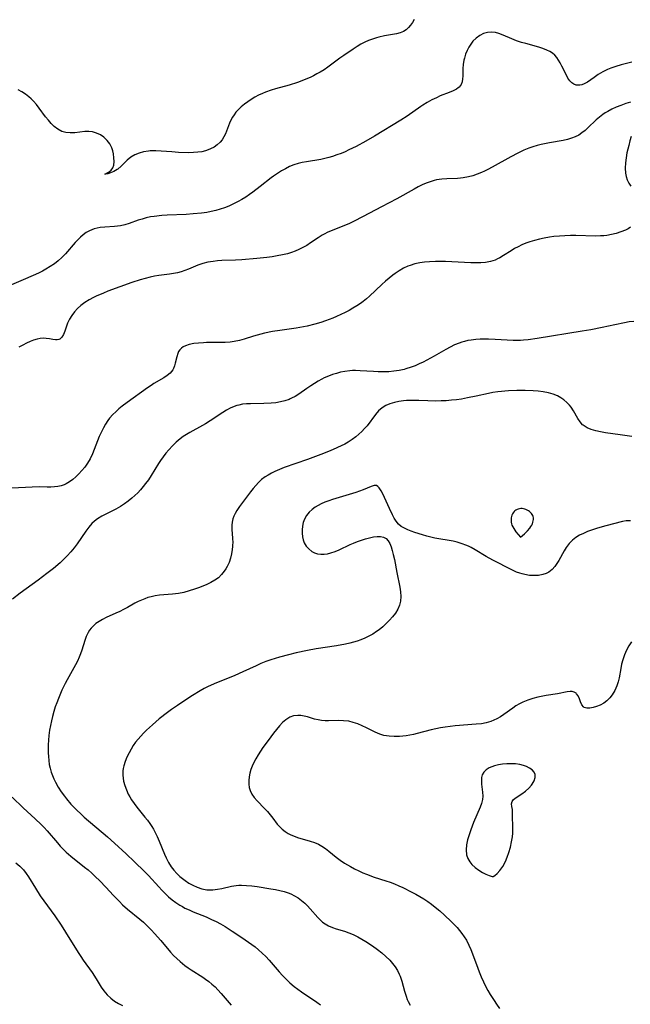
# Model space of a CAD drawing. Header units: inches. Extents: x 1073367 to 1082519, y 1569854 to 1574957.
# Tile 256 of 256: x 1077613 to 1077827, y 1573982 to 1574328. Entities that reach past the tile are written whole.
import ezdxf

# ---------------------------------------------------------------- set-up
doc = ezdxf.new("R2010")
doc.units = ezdxf.units.IN
doc.header["$MEASUREMENT"] = 0
doc.layers.add('CGG_CurvaNivelLidar_v1', color=7, linetype='Continuous', lineweight=30, true_color=0x008008)

msp = doc.modelspace()

# ---------------------------------------------------------------- linework, layer by layer
at = {"layer": 'CGG_CurvaNivelLidar_v1'}
for points in [[(1077751.1503, 1574327.8944, 69), (1077750.5343, 1574326.8562, 69), (1077749.8992, 1574325.9378, 69), (1077749.1926, 1574325.1119, 69), (1077748.3352, 1574324.3576, 69), (1077747.3789, 1574323.7613, 69), (1077746.2773, 1574323.3078, 69), (1077744.9813, 1574322.9476, 69), (1077743.6075, 1574322.6696, 69), (1077740.7217, 1574322.1794, 69), (1077738.8059, 1574321.7731, 69), (1077737.9824, 1574321.5472, 69), (1077736.5834, 1574321.087, 69), (1077735.1988, 1574320.5421, 69), (1077733.8345, 1574319.9189, 69), (1077732.4972, 1574319.2203, 69), (1077731.1318, 1574318.4141, 69), (1077729.7893, 1574317.5543, 69), (1077726.5195, 1574315.3522, 69), (1077725.1511, 1574314.3671, 69), (1077720.9225, 1574311.218, 69), (1077719.5756, 1574310.3147, 69), (1077718.1913, 1574309.4646, 69), (1077717.0301, 1574308.8079, 69), (1077715.8472, 1574308.1878, 69), (1077714.6439, 1574307.6049, 69), (1077713.2057, 1574306.9685, 69), (1077711.7453, 1574306.3795, 69), (1077710.2668, 1574305.8335, 69), (1077707.3643, 1574304.897, 69), (1077702.5518, 1574303.5639, 69), (1077700.9691, 1574303.0912, 69), (1077698.9725, 1574302.3952, 69), (1077697.928, 1574301.9602, 69), (1077696.5983, 1574301.3278, 69), (1077695.3065, 1574300.6316, 69), (1077694.0544, 1574299.8794, 69), (1077692.8458, 1574299.0758, 69), (1077691.6333, 1574298.1801, 69), (1077690.4884, 1574297.2269, 69), (1077689.4276, 1574296.2098, 69), (1077688.6774, 1574295.373, 69), (1077688.0011, 1574294.4872, 69), (1077687.4807, 1574293.6765, 69), (1077687.0162, 1574292.8337, 69), (1077686.3988, 1574291.5146, 69), (1077684.9466, 1574287.8349, 69), (1077684.4227, 1574286.7303, 69), (1077683.822, 1574285.7416, 69), (1077683.1088, 1574284.8429, 69), (1077682.1143, 1574283.9195, 69), (1077680.9793, 1574283.1386, 69), (1077679.7312, 1574282.4915, 69), (1077678.896, 1574282.1517, 69), (1077678.0282, 1574281.8666, 69), (1077676.7039, 1574281.5495, 69), (1077675.331, 1574281.3434, 69), (1077673.7796, 1574281.229, 69), (1077672.1963, 1574281.1998, 69), (1077668.4892, 1574281.2968, 69), (1077666.2116, 1574281.4481, 69), (1077662.4647, 1574281.7621, 69), (1077660.6234, 1574281.8471, 69), (1077658.5651, 1574281.7901, 69), (1077658.0012, 1574281.7335, 69), (1077656.3044, 1574281.4501, 69), (1077654.6834, 1574281.0075, 69), (1077653.1689, 1574280.4023, 69), (1077651.7997, 1574279.6201, 69), (1077650.5557, 1574278.6162, 69), (1077648.3734, 1574276.4205, 69), (1077647.2936, 1574275.4567, 69), (1077647.0094, 1574275.2466, 69), (1077645.8493, 1574274.5714, 69), (1077644.7176, 1574274.1117, 69), (1077643.7232, 1574273.8249, 69), (1077642.989, 1574273.6837, 69), (1077642.6595, 1574273.675, 69), (1077644.1794, 1574274.4613, 69), (1077644.9231, 1574275.0365, 69), (1077645.5244, 1574275.8378, 69), (1077645.8541, 1574276.8559, 69), (1077645.9633, 1574278.0625, 69), (1077645.8993, 1574279.3897, 69), (1077645.6971, 1574280.7781, 69), (1077645.4634, 1574281.823, 69), (1077645.1292, 1574282.8495, 69), (1077644.425, 1574284.2481, 69), (1077643.4844, 1574285.5261, 69), (1077642.3431, 1574286.638, 69), (1077641.1368, 1574287.4722, 69), (1077639.8152, 1574288.0995, 69), (1077638.4083, 1574288.4901, 69), (1077637.0309, 1574288.6237, 69), (1077635.6219, 1574288.5876, 69), (1077632.1289, 1574288.2036, 69), (1077630.5643, 1574288.1087, 69), (1077629.0464, 1574288.2361, 69), (1077627.6128, 1574288.6786, 69), (1077626.2484, 1574289.4055, 69), (1077624.9653, 1574290.3679, 69), (1077623.8936, 1574291.3977, 69), (1077622.8824, 1574292.5473, 69), (1077621.9161, 1574293.7809, 69), (1077619.6762, 1574296.8435, 69), (1077618.706, 1574298.079, 69), (1077617.6738, 1574299.259, 69), (1077616.8857, 1574300.0524, 69), (1077616.0506, 1574300.7945, 69), (1077614.8785, 1574301.6867, 69), (1077613.6397, 1574302.4995, 69), (1077612.3524, 1574303.2539, 69)], [(1077827.4975, 1574312.9817, 69.5), (1077823.7465, 1574312.0006, 69.5), (1077821.9019, 1574311.4701, 69.5), (1077820.1083, 1574310.8496, 69.5), (1077818.9217, 1574310.3491, 69.5), (1077817.2782, 1574309.5193, 69.5), (1077815.7281, 1574308.5988, 69.5), (1077814.2827, 1574307.6262, 69.5), (1077811.9192, 1574305.9381, 69.5), (1077810.7758, 1574305.2994, 69.5), (1077810.0103, 1574305.0154, 69.5), (1077809.245, 1574304.8584, 69.5), (1077808.649, 1574304.8324, 69.5), (1077807.9763, 1574304.9219, 69.5), (1077807.1739, 1574305.213, 69.5), (1077806.4401, 1574305.6918, 69.5), (1077805.7251, 1574306.4245, 69.5), (1077805.0946, 1574307.3244, 69.5), (1077804.5217, 1574308.3441, 69.5), (1077802.9634, 1574311.5617, 69.5), (1077802.3656, 1574312.7284, 69.5), (1077801.8122, 1574313.6954, 69.5), (1077801.1972, 1574314.5971, 69.5), (1077800.4887, 1574315.4055, 69.5), (1077799.6555, 1574316.1039, 69.5), (1077798.716, 1574316.6991, 69.5), (1077797.6905, 1574317.2107, 69.5), (1077796.3271, 1574317.7541, 69.5), (1077794.887, 1574318.2252, 69.5), (1077790.3064, 1574319.4665, 69.5), (1077788.7762, 1574319.9065, 69.5), (1077787.0618, 1574320.4731, 69.5), (1077785.3939, 1574321.1073, 69.5), (1077782.3517, 1574322.4085, 69.5), (1077780.9011, 1574322.9756, 69.5), (1077779.6286, 1574323.3535, 69.5), (1077778.2489, 1574323.5318, 69.5), (1077776.8842, 1574323.3951, 69.5), (1077775.5117, 1574322.9847, 69.5), (1077774.1898, 1574322.3326, 69.5), (1077772.9303, 1574321.4293, 69.5), (1077771.7909, 1574320.3203, 69.5), (1077770.9973, 1574319.326, 69.5), (1077770.2991, 1574318.2428, 69.5), (1077769.7032, 1574317.0875, 69.5), (1077769.1708, 1574315.7446, 69.5), (1077768.759, 1574314.3603, 69.5), (1077768.5897, 1574313.6351, 69.5), (1077768.3489, 1574312.157, 69.5), (1077768.2423, 1574310.7535, 69.5), (1077768.1775, 1574308.0886, 69.5), (1077768.1135, 1574307.0546, 69.5), (1077767.9665, 1574306.1052, 69.5), (1077767.6164, 1574305.122, 69.5), (1077766.8826, 1574304.1798, 69.5), (1077766.601, 1574303.9323, 69.5), (1077766.0349, 1574303.5231, 69.5), (1077764.8063, 1574302.857, 69.5), (1077763.4096, 1574302.2671, 69.5), (1077760.3318, 1574301.0905, 69.5), (1077758.943, 1574300.4951, 69.5), (1077757.3457, 1574299.7196, 69.5), (1077755.7634, 1574298.8543, 69.5), (1077754.2085, 1574297.9047, 69.5), (1077753.5126, 1574297.445, 69.5), (1077748.6529, 1574293.9926, 69.5), (1077746.4597, 1574292.5552, 69.5), (1077737.2926, 1574287.0212, 69.5), (1077734.2173, 1574285.2363, 69.5), (1077730.8086, 1574283.4047, 69.5), (1077728.2869, 1574282.14, 69.5), (1077726.9164, 1574281.5229, 69.5), (1077725.529, 1574280.9496, 69.5), (1077724.0579, 1574280.3942, 69.5), (1077722.5703, 1574279.8941, 69.5), (1077721.1905, 1574279.4919, 69.5), (1077719.7985, 1574279.1423, 69.5), (1077718.3977, 1574278.8427, 69.5), (1077713.4134, 1574278.0111, 69.5), (1077711.9117, 1574277.7299, 69.5), (1077710.4358, 1574277.3852, 69.5), (1077708.996, 1574276.9442, 69.5), (1077707.4746, 1574276.3251, 69.5), (1077705.9956, 1574275.5858, 69.5), (1077704.5977, 1574274.7857, 69.5), (1077703.2287, 1574273.9143, 69.5), (1077701.8907, 1574272.9784, 69.5), (1077701.0417, 1574272.3417, 69.5), (1077697.1762, 1574269.3168, 69.5), (1077694.6415, 1574267.3952, 69.5), (1077693.3712, 1574266.488, 69.5), (1077692.0802, 1574265.6155, 69.5), (1077690.7658, 1574264.7858, 69.5), (1077689.424, 1574264.0098, 69.5), (1077687.5689, 1574263.07, 69.5), (1077686.1173, 1574262.4282, 69.5), (1077684.6402, 1574261.8488, 69.5), (1077683.1391, 1574261.3367, 69.5), (1077681.6139, 1574260.9007, 69.5), (1077680.0325, 1574260.5418, 69.5), (1077678.4309, 1574260.2565, 69.5), (1077676.5995, 1574260.0023, 69.5), (1077673.6507, 1574259.7003, 69.5), (1077671.1989, 1574259.5244, 69.5), (1077664.5782, 1574259.2359, 69.5), (1077662.6305, 1574259.1097, 69.5), (1077660.0069, 1574258.8341, 69.5), (1077658.7173, 1574258.6261, 69.5), (1077657.2339, 1574258.3059, 69.5), (1077655.7776, 1574257.9138, 69.5), (1077654.3501, 1574257.465, 69.5), (1077651.2649, 1574256.3776, 69.5), (1077649.7412, 1574255.8877, 69.5), (1077648.2108, 1574255.508, 69.5), (1077646.1337, 1574255.2335, 69.5), (1077642.7071, 1574255.0467, 69.5), (1077641.014, 1574254.8878, 69.5), (1077639.9679, 1574254.7097, 69.5), (1077638.9438, 1574254.4493, 69.5), (1077638.1082, 1574254.157, 69.5), (1077637.2968, 1574253.7963, 69.5), (1077636.1562, 1574253.1489, 69.5), (1077635.0764, 1574252.3751, 69.5), (1077634.1163, 1574251.5469, 69.5), (1077633.1993, 1574250.6422, 69.5), (1077632.3134, 1574249.6814, 69.5), (1077628.8887, 1574245.7068, 69.5), (1077627.6659, 1574244.4389, 69.5), (1077626.368, 1574243.2712, 69.5), (1077624.997, 1574242.1954, 69.5), (1077623.5573, 1574241.2009, 69.5), (1077622.0564, 1574240.2886, 69.5), (1077620.8545, 1574239.6396, 69.5), (1077619.625, 1574239.0341, 69.5), (1077618.3737, 1574238.4644, 69.5), (1077613.1854, 1574236.2703, 69.5), (1077609.9078, 1574234.7927, 69.5)], [(1077827.0172, 1574298.9466, 70), (1077825.4116, 1574298.4552, 70), (1077823.5853, 1574297.8076, 70), (1077822.0219, 1574297.1643, 70), (1077820.5016, 1574296.4507, 70), (1077819.0339, 1574295.6639, 70), (1077818.1725, 1574295.1467, 70), (1077817.3383, 1574294.598, 70), (1077816.1105, 1574293.6868, 70), (1077814.9609, 1574292.7041, 70), (1077812.0863, 1574289.8665, 70), (1077811.0653, 1574288.958, 70), (1077809.991, 1574288.1238, 70), (1077808.8597, 1574287.3836, 70), (1077807.6651, 1574286.7615, 70), (1077806.3413, 1574286.2531, 70), (1077804.8841, 1574285.8419, 70), (1077803.3772, 1574285.516, 70), (1077798.6067, 1574284.6834, 70), (1077795.7372, 1574284.0499, 70), (1077794.2574, 1574283.6615, 70), (1077792.7873, 1574283.2243, 70), (1077791.3332, 1574282.7289, 70), (1077789.5804, 1574282.0311, 70), (1077787.5365, 1574281.0769, 70), (1077785.0324, 1574279.7502, 70), (1077778.5532, 1574276.1299, 70), (1077776.9512, 1574275.2766, 70), (1077775.8636, 1574274.7362, 70), (1077774.7634, 1574274.2341, 70), (1077773.2568, 1574273.6307, 70), (1077771.7264, 1574273.118, 70), (1077770.1752, 1574272.7046, 70), (1077768.382, 1574272.3679, 70), (1077767.3847, 1574272.2455, 70), (1077766.3849, 1574272.1607, 70), (1077762.6696, 1574272.0028, 70), (1077760.8334, 1574271.8825, 70), (1077759.0259, 1574271.6286, 70), (1077758.2057, 1574271.4437, 70), (1077756.7825, 1574271.0145, 70), (1077755.3787, 1574270.478, 70), (1077753.9889, 1574269.8595, 70), (1077752.6085, 1574269.1799, 70), (1077751.2116, 1574268.4451, 70), (1077745.04, 1574265.038, 70), (1077739.7097, 1574262.2385, 70), (1077733.2543, 1574258.7858, 70), (1077729.9224, 1574257.0621, 70), (1077728.239, 1574256.2684, 70), (1077726.7062, 1574255.6146, 70), (1077722.3563, 1574253.8974, 70), (1077720.9448, 1574253.2863, 70), (1077719.5744, 1574252.6122, 70), (1077718.949, 1574252.2657, 70), (1077717.4588, 1574251.3386, 70), (1077714.817, 1574249.5298, 70), (1077713.47, 1574248.6585, 70), (1077711.9263, 1574247.7845, 70), (1077710.6929, 1574247.1714, 70), (1077709.4275, 1574246.6187, 70), (1077708.1297, 1574246.1367, 70), (1077706.7033, 1574245.7075, 70), (1077704.9486, 1574245.2926, 70), (1077703.161, 1574244.9604, 70), (1077701.35, 1574244.6866, 70), (1077699.5229, 1574244.4523, 70), (1077695.9818, 1574244.068, 70), (1077690.7404, 1574243.6278, 70), (1077688.5336, 1574243.4936, 70), (1077683.7032, 1574243.3117, 70), (1077682.204, 1574243.2136, 70), (1077680.7215, 1574243.0626, 70), (1077678.8345, 1574242.7543, 70), (1077677.0572, 1574242.2958, 70), (1077675.3547, 1574241.6998, 70), (1077671.9979, 1574240.3418, 70), (1077670.7295, 1574239.8656, 70), (1077669.4433, 1574239.438, 70), (1077668.1371, 1574239.0756, 70), (1077666.7327, 1574238.7746, 70), (1077665.3097, 1574238.5393, 70), (1077661.6606, 1574238.0585, 70), (1077660.1327, 1574237.8259, 70), (1077658.6102, 1574237.5349, 70), (1077656.8603, 1574237.1024, 70), (1077655.1194, 1574236.5896, 70), (1077652.1359, 1574235.5987, 70), (1077647.9103, 1574234.0802, 70), (1077643.793, 1574232.5505, 70), (1077642.2072, 1574231.933, 70), (1077639.6772, 1574230.8689, 70), (1077638.7279, 1574230.4204, 70), (1077637.1583, 1574229.5695, 70), (1077635.6719, 1574228.6166, 70), (1077634.2853, 1574227.5638, 70), (1077633.089, 1574226.4807, 70), (1077632.0117, 1574225.3213, 70), (1077631.07, 1574224.0975, 70), (1077630.2892, 1574222.8182, 70), (1077629.6202, 1574221.3368, 70), (1077628.6729, 1574218.6116, 70), (1077628.2068, 1574217.4274, 70), (1077627.6479, 1574216.4658, 70), (1077627.4091, 1574216.1924, 70), (1077627.1489, 1574215.9684, 70), (1077626.8883, 1574215.8033, 70), (1077626.5222, 1574215.6472, 70), (1077625.9933, 1574215.5329, 70), (1077625.4269, 1574215.5104, 70), (1077624.397, 1574215.6302, 70), (1077623.2895, 1574215.8421, 70), (1077622.0992, 1574216.0205, 70), (1077621.0712, 1574216.0638, 70), (1077620.0055, 1574215.9921, 70), (1077618.9242, 1574215.792, 70), (1077617.71, 1574215.4086, 70), (1077616.4797, 1574214.9055, 70), (1077615.1952, 1574214.3221, 70), (1077613.8889, 1574213.6748, 70), (1077612.5795, 1574212.9587, 70)], [(1077827.3112, 1574286.887, 70.5), (1077826.8311, 1574285.4024, 70.5), (1077826.3855, 1574283.7638, 70.5), (1077826.066, 1574282.4339, 70.5), (1077825.7802, 1574281.0933, 70.5), (1077825.4756, 1574279.3617, 70.5), (1077825.2658, 1574277.6402, 70.5), (1077825.1835, 1574275.8029, 70.5), (1077825.3054, 1574274.0161, 70.5), (1077825.5431, 1574272.8097, 70.5), (1077825.908, 1574271.6511, 70.5), (1077826.3976, 1574270.5534, 70.5), (1077827.0922, 1574269.3962, 70.5)], [(1077827.0644, 1574255.0284, 70.5), (1077826.1678, 1574254.5148, 70.5), (1077825.2253, 1574254.0444, 70.5), (1077823.668, 1574253.403, 70.5), (1077822.0344, 1574252.8741, 70.5), (1077820.3447, 1574252.4562, 70.5), (1077818.7194, 1574252.1718, 70.5), (1077817.6232, 1574252.0467, 70.5), (1077816.517, 1574251.9704, 70.5), (1077814.7971, 1574251.9354, 70.5), (1077807.8886, 1574252.1296, 70.5), (1077805.9511, 1574252.1137, 70.5), (1077804.0168, 1574252.0401, 70.5), (1077802.0897, 1574251.9138, 70.5), (1077800.174, 1574251.7358, 70.5), (1077798.6271, 1574251.5462, 70.5), (1077796.7893, 1574251.2391, 70.5), (1077795.0729, 1574250.8725, 70.5), (1077793.3799, 1574250.4336, 70.5), (1077791.7167, 1574249.9177, 70.5), (1077790.2967, 1574249.3993, 70.5), (1077788.9102, 1574248.8153, 70.5), (1077787.6172, 1574248.1945, 70.5), (1077786.3603, 1574247.522, 70.5), (1077785.1409, 1574246.8064, 70.5), (1077782.5189, 1574245.1329, 70.5), (1077781.2209, 1574244.346, 70.5), (1077780.3917, 1574243.8974, 70.5), (1077779.5465, 1574243.5016, 70.5), (1077777.9497, 1574242.9566, 70.5), (1077776.2231, 1574242.6496, 70.5), (1077774.551, 1574242.5244, 70.5), (1077772.8309, 1574242.5024, 70.5), (1077771.0753, 1574242.5499, 70.5), (1077762.2053, 1574243.0118, 70.5), (1077760.3951, 1574243.0522, 70.5), (1077758.59, 1574243.0366, 70.5), (1077756.5838, 1574242.9325, 70.5), (1077754.8299, 1574242.7586, 70.5), (1077753.1002, 1574242.4982, 70.5), (1077751.4043, 1574242.1346, 70.5), (1077749.7543, 1574241.6438, 70.5), (1077748.9871, 1574241.3555, 70.5), (1077747.4334, 1574240.6348, 70.5), (1077745.9373, 1574239.7786, 70.5), (1077744.4914, 1574238.8136, 70.5), (1077743.6911, 1574238.2247, 70.5), (1077742.3814, 1574237.181, 70.5), (1077741.1036, 1574236.0825, 70.5), (1077739.8495, 1574234.9462, 70.5), (1077735.5108, 1574230.8664, 70.5), (1077734.3968, 1574229.8879, 70.5), (1077733.2478, 1574228.958, 70.5), (1077732.3797, 1574228.3176, 70.5), (1077731.0615, 1574227.4257, 70.5), (1077729.7045, 1574226.5891, 70.5), (1077728.3137, 1574225.8046, 70.5), (1077726.9191, 1574225.0811, 70.5), (1077725.4446, 1574224.3663, 70.5), (1077723.9498, 1574223.6918, 70.5), (1077722.6536, 1574223.15, 70.5), (1077720.0248, 1574222.1656, 70.5), (1077718.4387, 1574221.6459, 70.5), (1077716.273, 1574221.0258, 70.5), (1077713.6939, 1574220.3612, 70.5), (1077712.393, 1574220.0728, 70.5), (1077709.7806, 1574219.6154, 70.5), (1077704.0638, 1574218.8186, 70.5), (1077701.5288, 1574218.4283, 70.5), (1077698.6419, 1574217.8649, 70.5), (1077696.0667, 1574217.2124, 70.5), (1077694.7991, 1574216.8403, 70.5), (1077691.5615, 1574215.8085, 70.5), (1077689.9475, 1574215.3365, 70.5), (1077688.0286, 1574214.9016, 70.5), (1077686.6775, 1574214.7103, 70.5), (1077684.8884, 1574214.5769, 70.5), (1077683.0861, 1574214.5324, 70.5), (1077678.3875, 1574214.5275, 70.5), (1077677.2511, 1574214.494, 70.5), (1077675.5152, 1574214.3862, 70.5), (1077673.8569, 1574214.1906, 70.5), (1077672.3106, 1574213.8776, 70.5), (1077670.9202, 1574213.4077, 70.5), (1077670.1689, 1574213.0207, 70.5), (1077669.6196, 1574212.6334, 70.5), (1077668.9723, 1574211.9798, 70.5), (1077668.5641, 1574211.3723, 70.5), (1077668.2474, 1574210.7076, 70.5), (1077667.9053, 1574209.6126, 70.5), (1077667.4048, 1574207.2968, 70.5), (1077667.1406, 1574206.3743, 70.5), (1077666.7745, 1574205.4877, 70.5), (1077666.4903, 1574204.9838, 70.5), (1077666.113, 1574204.4554, 70.5), (1077665.5565, 1574203.8477, 70.5), (1077664.5453, 1574203.0036, 70.5), (1077663.3906, 1574202.2296, 70.5), (1077659.859, 1574200.1454, 70.5), (1077658.8879, 1574199.5316, 70.5), (1077657.6426, 1574198.6882, 70.5), (1077650.5564, 1574193.587, 70.5), (1077648.7733, 1574192.2317, 70.5), (1077647.6189, 1574191.2899, 70.5), (1077646.5133, 1574190.3133, 70.5), (1077645.47, 1574189.2947, 70.5), (1077644.3238, 1574187.9939, 70.5), (1077643.7516, 1574187.2213, 70.5), (1077642.9263, 1574185.9456, 70.5), (1077642.1702, 1574184.6092, 70.5), (1077641.4693, 1574183.2281, 70.5), (1077640.7227, 1574181.5949, 70.5), (1077640.1099, 1574180.0802, 70.5), (1077638.9523, 1574177.0181, 70.5), (1077638.3377, 1574175.5102, 70.5), (1077637.5274, 1574173.8112, 70.5), (1077636.5832, 1574172.2223, 70.5), (1077635.6456, 1574170.8967, 70.5), (1077634.6301, 1574169.6384, 70.5), (1077633.5514, 1574168.4501, 70.5), (1077632.5187, 1574167.4346, 70.5), (1077631.438, 1574166.503, 70.5), (1077630.3027, 1574165.6792, 70.5), (1077629.1027, 1574164.9929, 70.5), (1077628.3782, 1574164.6731, 70.5), (1077627.3663, 1574164.3358, 70.5), (1077626.2108, 1574164.084, 70.5), (1077625.0204, 1574163.9351, 70.5), (1077623.8028, 1574163.865, 70.5), (1077622.503, 1574163.8517, 70.5), (1077619.8498, 1574163.8959, 70.5), (1077617.2564, 1574163.8677, 70.5), (1077610.119, 1574163.4651, 70.5)], [(1077828.2211, 1574221.9716, 71), (1077826.567, 1574221.7912, 71), (1077824.901, 1574221.4988, 71), (1077821.5188, 1574220.7705, 71), (1077817.0788, 1574219.8665, 71), (1077813.099, 1574219.0789, 71), (1077810.043, 1574218.518, 71), (1077794.2433, 1574215.9491, 71), (1077791.1122, 1574215.5175, 71), (1077789.5456, 1574215.3717, 71), (1077788.4409, 1574215.31, 71), (1077787.5499, 1574215.2892, 71), (1077785.8381, 1574215.3125, 71), (1077779.5768, 1574215.6775, 71), (1077777.177, 1574215.7578, 71), (1077775.8962, 1574215.7614, 71), (1077774.3097, 1574215.7168, 71), (1077772.7352, 1574215.6111, 71), (1077771.1775, 1574215.4344, 71), (1077769.9835, 1574215.2388, 71), (1077768.8063, 1574214.9788, 71), (1077767.8729, 1574214.7147, 71), (1077766.9523, 1574214.4038, 71), (1077765.3416, 1574213.7486, 71), (1077763.7649, 1574212.9876, 71), (1077762.2238, 1574212.1506, 71), (1077758.1903, 1574209.7751, 71), (1077756.9257, 1574209.069, 71), (1077754.3499, 1574207.7421, 71), (1077752.9387, 1574207.0734, 71), (1077751.5128, 1574206.449, 71), (1077750.0691, 1574205.8833, 71), (1077748.2463, 1574205.2884, 71), (1077747.6186, 1574205.1192, 71), (1077745.8517, 1574204.7416, 71), (1077744.0594, 1574204.4826, 71), (1077742.2502, 1574204.3241, 71), (1077740.4312, 1574204.2555, 71), (1077738.5352, 1574204.2751, 71), (1077736.9005, 1574204.3621, 71), (1077732.1847, 1574204.6995, 71), (1077730.6201, 1574204.736, 71), (1077729.5858, 1574204.712, 71), (1077728.5555, 1574204.6437, 71), (1077726.842, 1574204.4251, 71), (1077725.3684, 1574204.1361, 71), (1077723.9131, 1574203.7635, 71), (1077722.4799, 1574203.3117, 71), (1077721.074, 1574202.7809, 71), (1077719.6364, 1574202.1424, 71), (1077718.8391, 1574201.7496, 71), (1077717.5152, 1574201.0298, 71), (1077716.2211, 1574200.2535, 71), (1077714.9534, 1574199.4364, 71), (1077713.5653, 1574198.4906, 71), (1077710.6688, 1574196.4667, 71), (1077709.4267, 1574195.6844, 71), (1077708.1481, 1574194.9963, 71), (1077707.7097, 1574194.7943, 71), (1077707.325, 1574194.6324, 71), (1077705.8163, 1574194.117, 71), (1077704.2534, 1574193.7375, 71), (1077702.6512, 1574193.4672, 71), (1077701.0227, 1574193.2854, 71), (1077698.4977, 1574193.1453, 71), (1077693.7305, 1574193.098, 71), (1077692.3651, 1574193.0297, 71), (1077691.0205, 1574192.8903, 71), (1077689.704, 1574192.6502, 71), (1077689.0024, 1574192.4662, 71), (1077688.0019, 1574192.1259, 71), (1077686.6509, 1574191.5311, 71), (1077685.3315, 1574190.8267, 71), (1077684.0334, 1574190.0434, 71), (1077679.5858, 1574187.0755, 71), (1077677.9721, 1574186.0396, 71), (1077676.9848, 1574185.4481, 71), (1077672.5399, 1574182.9987, 71), (1077671.3434, 1574182.2986, 71), (1077670.1807, 1574181.5505, 71), (1077669.0873, 1574180.7541, 71), (1077667.6868, 1574179.5733, 71), (1077666.3659, 1574178.2936, 71), (1077665.115, 1574176.9353, 71), (1077664.0898, 1574175.7116, 71), (1077663.1158, 1574174.4445, 71), (1077662.1977, 1574173.1358, 71), (1077661.5457, 1574172.1262, 71), (1077658.9768, 1574167.9431, 71), (1077657.9616, 1574166.4075, 71), (1077656.9847, 1574165.057, 71), (1077656.1804, 1574164.019, 71), (1077655.2458, 1574162.9262, 71), (1077654.2548, 1574161.8797, 71), (1077653.2145, 1574160.8787, 71), (1077652.1299, 1574159.9243, 71), (1077650.8642, 1574158.9113, 71), (1077649.5552, 1574157.9605, 71), (1077648.2097, 1574157.0744, 71), (1077646.506, 1574156.0808, 71), (1077641.5989, 1574153.6253, 71), (1077640.0816, 1574152.7006, 71), (1077639.0596, 1574151.9183, 71), (1077638.1754, 1574151.0848, 71), (1077637.0556, 1574149.8094, 71), (1077636.0189, 1574148.4281, 71), (1077633.0352, 1574143.9385, 71), (1077631.9644, 1574142.4843, 71), (1077630.8087, 1574141.0823, 71), (1077629.5313, 1574139.7041, 71), (1077628.1791, 1574138.3823, 71), (1077626.9945, 1574137.3061, 71), (1077624.649, 1574135.3333, 71), (1077622.3487, 1574133.5237, 71), (1077619.2647, 1574131.1758, 71), (1077613.0085, 1574126.5721, 71), (1077610.2975, 1574124.5205, 71)], [(1077827.4399, 1574181.607, 71.5), (1077823.3399, 1574182.1344, 71.5), (1077818.283, 1574182.9246, 71.5), (1077816.5327, 1574183.2367, 71.5), (1077814.8444, 1574183.6011, 71.5), (1077813.251, 1574184.0593, 71.5), (1077811.793, 1574184.6612, 71.5), (1077810.455, 1574185.5224, 71.5), (1077810.2431, 1574185.7072, 71.5), (1077809.3156, 1574186.7442, 71.5), (1077808.5175, 1574187.9428, 71.5), (1077807.0195, 1574190.5553, 71.5), (1077806.1789, 1574191.845, 71.5), (1077805.5818, 1574192.6075, 71.5), (1077804.688, 1574193.5589, 71.5), (1077803.6964, 1574194.4225, 71.5), (1077802.6166, 1574195.1874, 71.5), (1077801.454, 1574195.8386, 71.5), (1077799.9052, 1574196.4726, 71.5), (1077798.2635, 1574196.9395, 71.5), (1077796.4518, 1574197.2873, 71.5), (1077794.5877, 1574197.5282, 71.5), (1077792.8552, 1574197.6821, 71.5), (1077790.0626, 1574197.7987, 71.5), (1077787.1958, 1574197.7917, 71.5), (1077784.2843, 1574197.652, 71.5), (1077780.5367, 1574197.2647, 71.5), (1077778.755, 1574196.9978, 71.5), (1077777.2776, 1574196.7007, 71.5), (1077772.8749, 1574195.7333, 71.5), (1077769.9154, 1574195.1427, 71.5), (1077767.7404, 1574194.7551, 71.5), (1077765.9739, 1574194.5012, 71.5), (1077764.1989, 1574194.3035, 71.5), (1077762.4193, 1574194.1589, 71.5), (1077760.6387, 1574194.067, 71.5), (1077758.6973, 1574194.0313, 71.5), (1077755.934, 1574194.1011, 71.5), (1077752.7822, 1574194.2327, 71.5), (1077751.2174, 1574194.2713, 71.5), (1077749.6658, 1574194.2632, 71.5), (1077748.521, 1574194.2133, 71.5), (1077747.4725, 1574194.1285, 71.5), (1077745.8154, 1574193.9078, 71.5), (1077744.2128, 1574193.5762, 71.5), (1077742.6838, 1574193.1184, 71.5), (1077741.2527, 1574192.5101, 71.5), (1077739.9366, 1574191.7062, 71.5), (1077738.6843, 1574190.5956, 71.5), (1077737.5588, 1574189.2972, 71.5), (1077734.6391, 1574185.3917, 71.5), (1077733.7975, 1574184.3822, 71.5), (1077732.8254, 1574183.3515, 71.5), (1077731.7845, 1574182.3765, 71.5), (1077730.6822, 1574181.4582, 71.5), (1077729.3874, 1574180.5046, 71.5), (1077728.0279, 1574179.6291, 71.5), (1077726.8303, 1574178.9512, 71.5), (1077725.5977, 1574178.3205, 71.5), (1077722.7413, 1574177.0163, 71.5), (1077721.1204, 1574176.3403, 71.5), (1077718.4601, 1574175.3048, 71.5), (1077713.7067, 1574173.5533, 71.5), (1077705.6157, 1574170.6949, 71.5), (1077703.9177, 1574170.0397, 71.5), (1077702.2653, 1574169.3167, 71.5), (1077701.1097, 1574168.7311, 71.5), (1077699.9933, 1574168.0895, 71.5), (1077698.9212, 1574167.3909, 71.5), (1077697.683, 1574166.4578, 71.5), (1077696.5343, 1574165.4312, 71.5), (1077695.5919, 1574164.4343, 71.5), (1077694.7071, 1574163.3809, 71.5), (1077693.8027, 1574162.2228, 71.5), (1077690.9859, 1574158.4338, 71.5), (1077689.96, 1574157.0164, 71.5), (1077689.0134, 1574155.6071, 71.5), (1077688.4046, 1574154.579, 71.5), (1077687.9509, 1574153.6537, 71.5), (1077687.6029, 1574152.6988, 71.5), (1077687.3606, 1574151.5842, 71.5), (1077687.2509, 1574150.428, 71.5), (1077687.2506, 1574148.9393, 71.5), (1077687.4488, 1574145.8671, 71.5), (1077687.5158, 1574144.3043, 71.5), (1077687.5146, 1574143.6154, 71.5), (1077687.4887, 1574142.9646, 71.5), (1077687.3925, 1574141.9218, 71.5), (1077687.1361, 1574140.3906, 71.5), (1077686.7536, 1574138.8838, 71.5), (1077686.2486, 1574137.4174, 71.5), (1077685.6171, 1574136.0107, 71.5), (1077685.1297, 1574135.1329, 71.5), (1077684.5783, 1574134.2981, 71.5), (1077683.6053, 1574133.119, 71.5), (1077682.4919, 1574132.0604, 71.5), (1077681.2546, 1574131.129, 71.5), (1077679.8913, 1574130.3207, 71.5), (1077678.4422, 1574129.6173, 71.5), (1077677.0336, 1574129.0275, 71.5), (1077675.5885, 1574128.4864, 71.5), (1077674.1196, 1574127.9831, 71.5), (1077672.2221, 1574127.3919, 71.5), (1077670.3673, 1574126.9043, 71.5), (1077668.4918, 1574126.5296, 71.5), (1077666.412, 1574126.2684, 71.5), (1077661.8486, 1574125.8931, 71.5), (1077660.3559, 1574125.6868, 71.5), (1077658.8902, 1574125.3817, 71.5), (1077657.7929, 1574125.0663, 71.5), (1077656.7151, 1574124.6871, 71.5), (1077655.5336, 1574124.2021, 71.5), (1077654.3744, 1574123.662, 71.5), (1077653.2386, 1574123.0748, 71.5), (1077650.5799, 1574121.5697, 71.5), (1077649.2675, 1574120.866, 71.5), (1077647.9301, 1574120.2023, 71.5), (1077646.559, 1574119.5714, 71.5), (1077643.1431, 1574118.0525, 71.5), (1077641.8724, 1574117.4267, 71.5), (1077640.6654, 1574116.738, 71.5), (1077639.5475, 1574115.9551, 71.5), (1077638.6862, 1574115.1946, 71.5), (1077637.9125, 1574114.3502, 71.5), (1077637.3414, 1574113.5933, 71.5), (1077636.8356, 1574112.7881, 71.5), (1077636.166, 1574111.4258, 71.5), (1077635.6229, 1574109.9842, 71.5), (1077634.5954, 1574106.6029, 71.5), (1077634.1725, 1574105.3564, 71.5), (1077633.6869, 1574104.1198, 71.5), (1077633.0651, 1574102.7639, 71.5), (1077632.376, 1574101.4234, 71.5), (1077629.4698, 1574096.2126, 71.5), (1077628.7719, 1574094.8928, 71.5), (1077627.6407, 1574092.5426, 71.5), (1077626.4055, 1574089.6578, 71.5), (1077625.8379, 1574088.1919, 71.5), (1077625.3099, 1574086.7107, 71.5), (1077624.7813, 1574085.0593, 71.5), (1077624.3145, 1574083.3899, 71.5), (1077623.9324, 1574081.7865, 71.5), (1077623.6057, 1574080.1713, 71.5), (1077623.3304, 1574078.5476, 71.5), (1077623.0797, 1574076.6976, 71.5), (1077622.9178, 1574075.0762, 71.5), (1077622.8173, 1574073.4549, 71.5), (1077622.7869, 1574072.0487, 71.5), (1077622.8103, 1574070.6473, 71.5), (1077622.8886, 1574069.254, 71.5), (1077623.0159, 1574067.9477, 71.5), (1077623.217, 1574066.5439, 71.5), (1077623.494, 1574065.1615, 71.5), (1077623.8621, 1574063.8066, 71.5), (1077624.2893, 1574062.598, 71.5), (1077624.7943, 1574061.4158, 71.5), (1077625.3655, 1574060.2577, 71.5), (1077626.3129, 1574058.5851, 71.5), (1077627.3598, 1574056.9587, 71.5), (1077628.4902, 1574055.3784, 71.5), (1077629.2446, 1574054.4047, 71.5), (1077630.765, 1574052.6219, 71.5), (1077631.8468, 1574051.4741, 71.5), (1077632.9683, 1574050.3583, 71.5), (1077634.1234, 1574049.2713, 71.5), (1077635.482, 1574048.056, 71.5), (1077643.5741, 1574041.1173, 71.5), (1077646.0806, 1574038.9307, 71.5), (1077650.2004, 1574035.2038, 71.5), (1077653.1464, 1574032.3915, 71.5), (1077656.6429, 1574028.9438, 71.5), (1077657.978, 1574027.5569, 71.5), (1077661.6152, 1574023.5308, 71.5), (1077662.7249, 1574022.3492, 71.5), (1077663.8618, 1574021.2013, 71.5), (1077665.0379, 1574020.1025, 71.5), (1077666.2988, 1574019.0405, 71.5), (1077667.6145, 1574018.0532, 71.5), (1077668.9862, 1574017.1492, 71.5), (1077669.876, 1574016.6292, 71.5), (1077670.7869, 1574016.1444, 71.5), (1077672.2273, 1574015.4579, 71.5), (1077673.6988, 1574014.8238, 71.5), (1077678.179, 1574012.9963, 71.5), (1077680.0883, 1574012.142, 71.5), (1077681.6946, 1574011.3622, 71.5), (1077683.2763, 1574010.5334, 71.5), (1077684.8278, 1574009.6509, 71.5), (1077687.3749, 1574008.0448, 71.5), (1077690.7329, 1574005.8003, 71.5), (1077693.075, 1574004.1922, 71.5), (1077695.4292, 1574002.4627, 71.5), (1077696.5958, 1574001.5164, 71.5), (1077697.9125, 1574000.3274, 71.5), (1077699.1414, 1573999.0865, 71.5), (1077700.3232, 1573997.7943, 71.5), (1077703.8282, 1573993.7544, 71.5), (1077704.9918, 1573992.4752, 71.5), (1077706.1916, 1573991.2333, 71.5), (1077707.5812, 1573989.9079, 71.5), (1077709.0346, 1573988.6572, 71.5), (1077710.3257, 1573987.659, 71.5), (1077711.6553, 1573986.7074, 71.5), (1077716.9933, 1573983.1176, 71.5), (1077718.2696, 1573982.2126, 71.5)], [(1077826.9965, 1574152.0514, 72), (1077826.6052, 1574152.0643, 72), (1077825.4759, 1574151.964, 72), (1077824.2506, 1574151.7204, 72), (1077818.3737, 1574150.2529, 72), (1077815.5049, 1574149.4539, 72), (1077813.3991, 1574148.7645, 72), (1077811.9427, 1574148.2161, 72), (1077810.5277, 1574147.6069, 72), (1077809.1711, 1574146.9257, 72), (1077807.8772, 1574146.145, 72), (1077806.6911, 1574145.2475, 72), (1077805.4582, 1574144.0089, 72), (1077804.405, 1574142.6135, 72), (1077803.721, 1574141.4906, 72), (1077801.8526, 1574138.0648, 72), (1077801.1984, 1574136.9999, 72), (1077800.448, 1574135.9326, 72), (1077799.6094, 1574134.9846, 72), (1077798.3537, 1574134.0095, 72), (1077797.5051, 1574133.5662, 72), (1077796.3031, 1574133.145, 72), (1077794.7874, 1574132.8601, 72), (1077793.203, 1574132.774, 72), (1077791.5805, 1574132.8649, 72), (1077789.9472, 1574133.1255, 72), (1077788.9817, 1574133.3637, 72), (1077788.2068, 1574133.6063, 72), (1077787.0948, 1574134.031, 72), (1077785.4469, 1574134.7883, 72), (1077778.7966, 1574138.1966, 72), (1077776.4628, 1574139.508, 72), (1077772.5648, 1574141.8406, 72), (1077771.1712, 1574142.6077, 72), (1077770.228, 1574143.0751, 72), (1077769.2668, 1574143.4999, 72), (1077768.0169, 1574143.9682, 72), (1077766.253, 1574144.4845, 72), (1077764.7784, 1574144.8219, 72), (1077758.4587, 1574145.982, 72), (1077755.5988, 1574146.6516, 72), (1077754.0772, 1574147.0724, 72), (1077751.3437, 1574147.9294, 72), (1077750.1388, 1574148.3589, 72), (1077748.9835, 1574148.8207, 72), (1077747.7489, 1574149.4009, 72), (1077746.6245, 1574150.0736, 72), (1077745.6436, 1574150.881, 72), (1077744.8295, 1574151.8531, 72), (1077744.1388, 1574152.96, 72), (1077743.5172, 1574154.1597, 72), (1077742.5231, 1574156.2898, 72), (1077740.771, 1574160.19, 72), (1077740.1547, 1574161.4788, 72), (1077739.6157, 1574162.511, 72), (1077738.931, 1574163.5987, 72), (1077738.4646, 1574164.1108, 72), (1077737.967, 1574164.409, 72), (1077737.1363, 1574164.416, 72), (1077736.1369, 1574164.0656, 72), (1077733.3118, 1574162.8964, 72), (1077732.0325, 1574162.4183, 72), (1077730.6718, 1574161.9603, 72), (1077724.8416, 1574160.2447, 72), (1077722.5495, 1574159.4965, 72), (1077721.1997, 1574159.0219, 72), (1077719.8768, 1574158.5141, 72), (1077718.596, 1574157.9572, 72), (1077717.469, 1574157.3861, 72), (1077716.4075, 1574156.7472, 72), (1077715.4294, 1574156.028, 72), (1077714.3454, 1574154.9967, 72), (1077713.4381, 1574153.8389, 72), (1077712.7298, 1574152.5729, 72), (1077712.2863, 1574151.3734, 72), (1077712.0009, 1574150.1257, 72), (1077711.8589, 1574148.8876, 72), (1077711.8479, 1574147.6499, 72), (1077711.9731, 1574146.4353, 72), (1077712.2196, 1574145.3524, 72), (1077712.6019, 1574144.3308, 72), (1077713.2939, 1574143.1506, 72), (1077714.1857, 1574142.1287, 72), (1077715.2466, 1574141.2961, 72), (1077716.2224, 1574140.782, 72), (1077717.2758, 1574140.4296, 72), (1077718.3883, 1574140.2523, 72), (1077719.5603, 1574140.2616, 72), (1077720.7628, 1574140.4372, 72), (1077721.9833, 1574140.7513, 72), (1077723.4002, 1574141.2524, 72), (1077724.8257, 1574141.8581, 72), (1077728.7578, 1574143.6964, 72), (1077729.8986, 1574144.1908, 72), (1077731.3121, 1574144.7541, 72), (1077732.7222, 1574145.2626, 72), (1077734.1146, 1574145.7104, 72), (1077735.4738, 1574146.0876, 72), (1077736.8568, 1574146.3887, 72), (1077738.171, 1574146.5413, 72), (1077739.3507, 1574146.4979, 72), (1077740.4174, 1574146.2438, 72), (1077741.3305, 1574145.752, 72), (1077742.0586, 1574145.0035, 72), (1077742.6347, 1574144.0396, 72), (1077743.1007, 1574142.9094, 72), (1077743.5003, 1574141.6185, 72), (1077743.8449, 1574140.2291, 72), (1077744.2127, 1574138.4696, 72), (1077745.0814, 1574133.871, 72), (1077746.134, 1574128.7337, 72), (1077746.4, 1574127.0572, 72), (1077746.517, 1574125.4237, 72), (1077746.4021, 1574123.8413, 72), (1077746.0119, 1574122.3832, 72), (1077745.3842, 1574120.9766, 72), (1077744.5688, 1574119.6196, 72), (1077743.6023, 1574118.3138, 72), (1077742.5464, 1574117.1008, 72), (1077741.3957, 1574115.941, 72), (1077740.1661, 1574114.8384, 72), (1077738.8666, 1574113.801, 72), (1077737.9079, 1574113.1149, 72), (1077736.6188, 1574112.2843, 72), (1077735.2844, 1574111.5207, 72), (1077733.9083, 1574110.8303, 72), (1077732.4912, 1574110.2233, 72), (1077731.2181, 1574109.7684, 72), (1077729.9188, 1574109.3766, 72), (1077728.5988, 1574109.0385, 72), (1077727.0694, 1574108.7071, 72), (1077723.9698, 1574108.1648, 72), (1077716.8507, 1574107.0804, 72), (1077713.7259, 1574106.5024, 72), (1077709.8354, 1574105.6557, 72), (1077707.0631, 1574104.9737, 72), (1077703.9852, 1574104.1442, 72), (1077700.9445, 1574103.2212, 72), (1077699.1333, 1574102.5919, 72), (1077697.3719, 1574101.8983, 72), (1077695.7157, 1574101.1816, 72), (1077691.0426, 1574099.0207, 72), (1077688.2424, 1574097.7686, 72), (1077681.0366, 1574094.8039, 72), (1077678.6799, 1574093.7214, 72), (1077677.5585, 1574093.1495, 72), (1077676.1548, 1574092.3798, 72), (1077673.4021, 1574090.7281, 72), (1077670.7672, 1574089.0038, 72), (1077668.2253, 1574087.2562, 72), (1077666.0897, 1574085.7536, 72), (1077664.6402, 1574084.6919, 72), (1077661.7883, 1574082.5008, 72), (1077659.3565, 1574080.4743, 72), (1077657.2883, 1574078.5631, 72), (1077656.2684, 1574077.5395, 72), (1077655.2876, 1574076.487, 72), (1077654.3572, 1574075.4067, 72), (1077653.4808, 1574074.2934, 72), (1077652.6681, 1574073.145, 72), (1077651.889, 1574071.8959, 72), (1077651.1816, 1574070.6176, 72), (1077650.4429, 1574069.108, 72), (1077649.8152, 1574067.5772, 72), (1077649.3342, 1574066.0251, 72), (1077649.142, 1574065.1279, 72), (1077649.0195, 1574064.2249, 72), (1077648.9765, 1574063.4991, 72), (1077648.9838, 1574062.786, 72), (1077649.0846, 1574061.6917, 72), (1077649.2829, 1574060.6024, 72), (1077649.7027, 1574059.0942, 72), (1077650.2581, 1574057.6073, 72), (1077650.9219, 1574056.1465, 72), (1077651.4486, 1574055.1329, 72), (1077652.0284, 1574054.1427, 72), (1077652.9371, 1574052.8016, 72), (1077653.9291, 1574051.5008, 72), (1077656.7683, 1574048.0354, 72), (1077657.642, 1574046.922, 72), (1077658.4342, 1574045.8408, 72), (1077659.1761, 1574044.7279, 72), (1077659.7252, 1574043.8106, 72), (1077660.2344, 1574042.8707, 72), (1077661.0031, 1574041.2668, 72), (1077661.7086, 1574039.6303, 72), (1077663.5906, 1574035.0102, 72), (1077664.1938, 1574033.6935, 72), (1077665.0391, 1574032.1297, 72), (1077666.0004, 1574030.6444, 72), (1077666.9281, 1574029.4293, 72), (1077667.9369, 1574028.2916, 72), (1077669.0239, 1574027.2421, 72), (1077669.9253, 1574026.4901, 72), (1077670.8619, 1574025.7882, 72), (1077672.1735, 1574024.9042, 72), (1077673.532, 1574024.1197, 72), (1077675.1038, 1574023.4003, 72), (1077676.7301, 1574022.8718, 72), (1077678.4748, 1574022.56, 72), (1077679.5055, 1574022.5014, 72), (1077680.5408, 1574022.5282, 72), (1077682.1531, 1574022.7164, 72), (1077683.7586, 1574023.0283, 72), (1077687.1126, 1574023.8174, 72), (1077688.7593, 1574024.0896, 72), (1077689.6699, 1574024.1608, 72), (1077690.5901, 1574024.1798, 72), (1077692.4119, 1574024.0992, 72), (1077694.2586, 1574023.9065, 72), (1077696.1239, 1574023.6466, 72), (1077700.954, 1574022.8884, 72), (1077702.5126, 1574022.617, 72), (1077704.0512, 1574022.3038, 72), (1077705.5582, 1574021.9248, 72), (1077707.0202, 1574021.4513, 72), (1077707.8917, 1574021.0984, 72), (1077709.2061, 1574020.4377, 72), (1077710.4574, 1574019.6623, 72), (1077711.6471, 1574018.7913, 72), (1077712.7733, 1574017.8388, 72), (1077713.7802, 1574016.8736, 72), (1077714.7382, 1574015.8678, 72), (1077717.4029, 1574012.8456, 72), (1077718.2074, 1574011.9967, 72), (1077719.0522, 1574011.2206, 72), (1077719.9582, 1574010.5442, 72), (1077721.1699, 1574009.8761, 72), (1077722.4757, 1574009.342, 72), (1077723.8481, 1574008.8878, 72), (1077726.7841, 1574007.9964, 72), (1077728.219, 1574007.4875, 72), (1077729.8056, 1574006.7957, 72), (1077731.3736, 1574005.9995, 72), (1077732.8198, 1574005.1951, 72), (1077734.2544, 1574004.3407, 72), (1077736.5071, 1574002.8847, 72), (1077738.3354, 1574001.5831, 72), (1077739.8352, 1574000.3969, 72), (1077741.2593, 1573999.1391, 72), (1077742.5883, 1573997.8054, 72), (1077743.5721, 1573996.6719, 72), (1077744.469, 1573995.485, 72), (1077745.2669, 1573994.2448, 72), (1077745.9484, 1573992.9485, 72), (1077746.268, 1573992.2077, 72), (1077746.8618, 1573990.4838, 72), (1077747.8166, 1573986.9329, 72), (1077748.3443, 1573985.1688, 72), (1077748.761, 1573984.0412, 72), (1077749.065, 1573983.3376, 72), (1077749.7172, 1573982.0582, 72)], [(1077827.3732, 1574109.5536, 72.5), (1077826.4716, 1574108.1618, 72.5), (1077825.6657, 1574106.6658, 72.5), (1077824.9071, 1574104.9872, 72.5), (1077824.2881, 1574103.2382, 72.5), (1077823.9019, 1574101.734, 72.5), (1077823.5992, 1574100.2044, 72.5), (1077823.0315, 1574096.9561, 72.5), (1077822.7041, 1574095.478, 72.5), (1077822.2664, 1574094.0626, 72.5), (1077821.5332, 1574092.4605, 72.5), (1077820.6156, 1574090.9925, 72.5), (1077819.7246, 1574089.8604, 72.5), (1077818.7465, 1574088.8663, 72.5), (1077817.6856, 1574088.0496, 72.5), (1077816.3959, 1574087.3689, 72.5), (1077815.0735, 1574086.8707, 72.5), (1077813.8706, 1574086.5065, 72.5), (1077812.7424, 1574086.2699, 72.5), (1077811.7337, 1574086.2235, 72.5), (1077810.825, 1574086.483, 72.5), (1077810.528, 1574086.7069, 72.5), (1077809.9619, 1574087.4931, 72.5), (1077809.5291, 1574088.4967, 72.5), (1077809.1214, 1574089.5776, 72.5), (1077808.632, 1574090.6019, 72.5), (1077808.0767, 1574091.3362, 72.5), (1077807.923, 1574091.4841, 72.5), (1077807.2822, 1574091.8998, 72.5), (1077806.5503, 1574092.0731, 72.5), (1077805.8288, 1574092.0869, 72.5), (1077804.8594, 1574091.9846, 72.5), (1077801.4445, 1574091.3389, 72.5), (1077797.4108, 1574090.7266, 72.5), (1077796.3191, 1574090.5241, 72.5), (1077794.521, 1574090.1072, 72.5), (1077792.7294, 1574089.6089, 72.5), (1077790.9743, 1574089.0493, 72.5), (1077789.2677, 1574088.374, 72.5), (1077788.0397, 1574087.7596, 72.5), (1077786.852, 1574087.0618, 72.5), (1077785.7017, 1574086.2998, 72.5), (1077782.5912, 1574084.0235, 72.5), (1077781.4199, 1574083.2288, 72.5), (1077780.2065, 1574082.5166, 72.5), (1077779.1343, 1574082.0019, 72.5), (1077778.0231, 1574081.5737, 72.5), (1077776.405, 1574081.1158, 72.5), (1077774.7373, 1574080.8052, 72.5), (1077772.8994, 1574080.6013, 72.5), (1077765.5927, 1574080.0261, 72.5), (1077762.0769, 1574079.6181, 72.5), (1077760.3821, 1574079.3664, 72.5), (1077758.7004, 1574079.0578, 72.5), (1077757.1136, 1574078.695, 72.5), (1077752.2618, 1574077.392, 72.5), (1077750.9613, 1574077.0672, 72.5), (1077749.6607, 1574076.7842, 72.5), (1077748.3589, 1574076.5617, 72.5), (1077747.1838, 1574076.4254, 72.5), (1077746.0099, 1574076.3436, 72.5), (1077744.1628, 1574076.312, 72.5), (1077742.3414, 1574076.4217, 72.5), (1077740.5623, 1574076.7138, 72.5), (1077739.063, 1574077.1497, 72.5), (1077737.5013, 1574077.7958, 72.5), (1077734.4476, 1574079.3397, 72.5), (1077732.9299, 1574080.0736, 72.5), (1077731.3857, 1574080.7304, 72.5), (1077729.8165, 1574081.2727, 72.5), (1077728.2228, 1574081.6566, 72.5), (1077726.3986, 1574081.8636, 72.5), (1077724.6529, 1574081.9029, 72.5), (1077721.1746, 1574081.8369, 72.5), (1077719.9032, 1574081.8569, 72.5), (1077718.6509, 1574081.9563, 72.5), (1077717.4387, 1574082.1603, 72.5), (1077716.2523, 1574082.4503, 72.5), (1077713.801, 1574083.175, 72.5), (1077712.636, 1574083.4595, 72.5), (1077711.4714, 1574083.6505, 72.5), (1077710.3172, 1574083.7143, 72.5), (1077708.8224, 1574083.5414, 72.5), (1077707.555, 1574083.0991, 72.5), (1077706.8217, 1574082.6988, 72.5), (1077706.1211, 1574082.2113, 72.5), (1077704.9818, 1574081.1974, 72.5), (1077703.8995, 1574080.0207, 72.5), (1077701.8686, 1574077.518, 72.5), (1077699.9278, 1574074.9726, 72.5), (1077698.1239, 1574072.4367, 72.5), (1077696.4375, 1574069.8503, 72.5), (1077695.6622, 1574068.5415, 72.5), (1077694.9541, 1574067.2232, 72.5), (1077694.3626, 1574065.9617, 72.5), (1077693.8703, 1574064.694, 72.5), (1077693.5011, 1574063.4226, 72.5), (1077693.2732, 1574062.1349, 72.5), (1077693.1787, 1574060.8626, 72.5), (1077693.2006, 1574059.623, 72.5), (1077693.334, 1574058.4568, 72.5), (1077693.6205, 1574057.3491, 72.5), (1077694.2385, 1574056.0683, 72.5), (1077695.0901, 1574054.8682, 72.5), (1077696.1004, 1574053.728, 72.5), (1077698.719, 1574051.0588, 72.5), (1077699.7215, 1574049.9569, 72.5), (1077700.6839, 1574048.8278, 72.5), (1077701.5882, 1574047.6805, 72.5), (1077703.1564, 1574045.5695, 72.5), (1077704.0051, 1574044.5917, 72.5), (1077704.917, 1574043.7539, 72.5), (1077705.9273, 1574043.0008, 72.5), (1077707.0176, 1574042.3276, 72.5), (1077707.9386, 1574041.8453, 72.5), (1077708.8965, 1574041.4164, 72.5), (1077710.2518, 1574040.917, 72.5), (1077714.742, 1574039.5752, 72.5), (1077716.1736, 1574039.0868, 72.5), (1077717.5596, 1574038.5006, 72.5), (1077718.8323, 1574037.8128, 72.5), (1077720.0513, 1574037.0185, 72.5), (1077721.2241, 1574036.1425, 72.5), (1077723.8537, 1574033.9698, 72.5), (1077725.2409, 1574032.9036, 72.5), (1077726.6954, 1574031.9018, 72.5), (1077727.7252, 1574031.2644, 72.5), (1077728.7822, 1574030.6605, 72.5), (1077730.227, 1574029.8999, 72.5), (1077731.7046, 1574029.1879, 72.5), (1077733.2103, 1574028.5245, 72.5), (1077734.4475, 1574028.0229, 72.5), (1077737.176, 1574027.0229, 72.5), (1077741.2081, 1574025.7187, 72.5), (1077742.7297, 1574025.1804, 72.5), (1077744.2385, 1574024.5932, 72.5), (1077745.7342, 1574023.9626, 72.5), (1077747.2152, 1574023.2916, 72.5), (1077750.3629, 1574021.7321, 72.5), (1077751.7833, 1574020.9768, 72.5), (1077753.1824, 1574020.1862, 72.5), (1077754.5509, 1574019.3467, 72.5), (1077755.9004, 1574018.4335, 72.5), (1077757.2142, 1574017.4664, 72.5), (1077758.4976, 1574016.4559, 72.5), (1077760.1197, 1574015.0993, 72.5), (1077761.8176, 1574013.6077, 72.5), (1077764.1336, 1574011.4332, 72.5), (1077765.2437, 1574010.3068, 72.5), (1077766.1808, 1574009.2921, 72.5), (1077767.077, 1574008.2476, 72.5), (1077767.9235, 1574007.1682, 72.5), (1077768.7293, 1574006.0216, 72.5), (1077769.4684, 1574004.8326, 72.5), (1077770.363, 1574003.1425, 72.5), (1077771.0343, 1574001.6271, 72.5), (1077771.6387, 1574000.0751, 72.5), (1077773.437, 1573994.9951, 72.5), (1077773.912, 1573993.7527, 72.5), (1077774.6598, 1573991.9895, 72.5), (1077775.4734, 1573990.2521, 72.5), (1077776.232, 1573988.7428, 72.5), (1077777.0267, 1573987.2518, 72.5), (1077777.8566, 1573985.7819, 72.5), (1077779.1568, 1573983.6495, 72.5), (1077780.0199, 1573982.3544, 72.5), (1077781.0439, 1573980.9258, 72.5)], [(1077610.2089, 1574055.0044, 71), (1077614.0162, 1574051.3268, 71), (1077618.3139, 1574047.3913, 71), (1077620.3686, 1574045.4282, 71), (1077621.4086, 1574044.3455, 71), (1077622.4187, 1574043.2327, 71), (1077626.0623, 1574039.0015, 71), (1077627.0602, 1574037.8906, 71), (1077628.0856, 1574036.8093, 71), (1077629.149, 1574035.7691, 71), (1077630.7543, 1574034.3565, 71), (1077635.5618, 1574030.5214, 71), (1077636.8326, 1574029.4808, 71), (1077638.0774, 1574028.4091, 71), (1077639.4619, 1574027.1326, 71), (1077640.8061, 1574025.8121, 71), (1077643.1856, 1574023.3089, 71), (1077645.6407, 1574020.6065, 71), (1077647.8031, 1574018.381, 71), (1077648.9268, 1574017.3128, 71), (1077650.6818, 1574015.7673, 71), (1077654.9888, 1574012.2242, 71), (1077656.1989, 1574011.1655, 71), (1077657.9349, 1574009.5239, 71), (1077659.0169, 1574008.3997, 71), (1077660.0677, 1574007.2443, 71), (1077662.2869, 1574004.7061, 71), (1077665.7299, 1574000.683, 71), (1077666.8091, 1573999.5134, 71), (1077667.93, 1573998.3889, 71), (1077669.0991, 1573997.3198, 71), (1077670.782, 1573995.965, 71), (1077671.8584, 1573995.1917, 71), (1077672.959, 1573994.4525, 71), (1077677.0516, 1573991.8482, 71), (1077677.9477, 1573991.2291, 71), (1077679.1163, 1573990.349, 71), (1077680.244, 1573989.415, 71), (1077681.3299, 1573988.4308, 71), (1077682.3714, 1573987.3979, 71), (1077683.5188, 1573986.1497, 71), (1077687.0337, 1573982.0195, 71)], [(1077611.52, 1574031.9723, 70.5), (1077612.9065, 1574030.7901, 70.5), (1077614.1523, 1574029.4843, 70.5), (1077615.053, 1574028.3045, 70.5), (1077615.8772, 1574027.0514, 70.5), (1077618.3375, 1574023.0483, 70.5), (1077620.0659, 1574020.4586, 70.5), (1077625.1083, 1574013.3654, 70.5), (1077627.3237, 1574010.095, 70.5), (1077628.9258, 1574007.6266, 70.5), (1077633.2938, 1574000.561, 70.5), (1077634.2455, 1573999.1245, 70.5), (1077635.1475, 1573997.8353, 70.5), (1077638.2553, 1573993.4824, 70.5), (1077639.6388, 1573991.3132, 70.5), (1077641.4126, 1573988.4131, 70.5), (1077642.3726, 1573987.0416, 70.5), (1077643.5276, 1573985.6831, 70.5), (1077644.8242, 1573984.4642, 70.5), (1077646.1169, 1573983.4994, 70.5), (1077647.5063, 1573982.6507, 70.5), (1077648.828, 1573981.9725, 70.5)]]:
    msp.add_polyline3d(points, dxfattribs=at)
for points in [[(1077788.5, 1574146.2368, 72), (1077789.8773, 1574147.493, 72), (1077790.8449, 1574148.4513, 72), (1077791.7486, 1574149.4851, 72), (1077792.1115, 1574149.9928, 72), (1077792.4019, 1574150.5104, 72), (1077792.6131, 1574151.0078, 72), (1077792.7817, 1574151.5129, 72), (1077792.905, 1574152.0191, 72), (1077792.9757, 1574152.5202, 72), (1077792.9808, 1574153.0093, 72), (1077792.9015, 1574153.4785, 72), (1077792.7457, 1574153.8756, 72), (1077792.5226, 1574154.2516, 72), (1077792.2476, 1574154.6073, 72), (1077791.9317, 1574154.9415, 72), (1077791.5824, 1574155.2508, 72), (1077791.2043, 1574155.5298, 72), (1077790.7994, 1574155.7706, 72), (1077790.3686, 1574155.9656, 72), (1077789.9193, 1574156.1158, 72), (1077789.4589, 1574156.2224, 72), (1077788.9935, 1574156.2826, 72), (1077788.529, 1574156.2902, 72), (1077788.0866, 1574156.2411, 72), (1077787.6558, 1574156.1406, 72), (1077787.2428, 1574155.9927, 72), (1077786.855, 1574155.7978, 72), (1077786.502, 1574155.5527, 72), (1077786.1755, 1574155.2359, 72), (1077785.8946, 1574154.8704, 72), (1077785.6563, 1574154.4676, 72), (1077785.4612, 1574154.0359, 72), (1077785.3135, 1574153.5812, 72), (1077785.2132, 1574153.0749, 72), (1077785.165, 1574152.5549, 72), (1077785.1623, 1574152.0283, 72), (1077785.2029, 1574151.5011, 72), (1077785.2892, 1574150.9796, 72), (1077785.4551, 1574150.4345, 72), (1077785.7143, 1574149.8791, 72), (1077786.0515, 1574149.3057, 72), (1077786.8555, 1574148.1767, 72), (1077787.6634, 1574147.1909, 72)], [(1077778.5, 1574027.2524, 73), (1077778.8312, 1574027.244, 73), (1077779.4598, 1574027.581, 73), (1077780.2855, 1574028.2556, 73), (1077781.2469, 1574029.3268, 73), (1077782.2205, 1574030.7329, 73), (1077783.1379, 1574032.4147, 73), (1077783.8036, 1574033.9421, 73), (1077784.3793, 1574035.5641, 73), (1077784.9145, 1574037.4576, 73), (1077785.3205, 1574039.3437, 73), (1077785.5945, 1574041.1516, 73), (1077785.7131, 1574042.4345, 73), (1077785.7521, 1574043.6005, 73), (1077785.6924, 1574049.4805, 73), (1077785.5958, 1574050.7476, 73), (1077785.4149, 1574051.7918, 73), (1077785.3063, 1574052.677, 73), (1077785.4708, 1574053.4646, 73), (1077786.0431, 1574054.1917, 73), (1077786.9385, 1574054.9096, 73), (1077788.9407, 1574056.2607, 73), (1077790.16, 1574057.1691, 73), (1077791.3147, 1574058.1782, 73), (1077792.3232, 1574059.2716, 73), (1077792.5688, 1574059.5936, 73), (1077793.2623, 1574060.7616, 73), (1077793.6328, 1574061.9317, 73), (1077793.5903, 1574063.0423, 73), (1077793.199, 1574063.8551, 73), (1077792.5318, 1574064.5839, 73), (1077791.6455, 1574065.2226, 73), (1077790.5851, 1574065.7596, 73), (1077789.4516, 1574066.1632, 73), (1077788.2248, 1574066.4619, 73), (1077786.72, 1574066.6784, 73), (1077785.1637, 1574066.7686, 73), (1077783.6283, 1574066.7449, 73), (1077782.1068, 1574066.6166, 73), (1077780.6958, 1574066.3941, 73), (1077779.3545, 1574066.0616, 73), (1077778.3929, 1574065.7218, 73), (1077777.5061, 1574065.3077, 73), (1077776.462, 1574064.6371, 73), (1077775.6252, 1574063.8422, 73), (1077775.0489, 1574062.9253, 73), (1077774.7745, 1574061.919, 73), (1077774.7189, 1574060.8197, 73), (1077774.8015, 1574059.6492, 73), (1077775.1338, 1574056.8363, 73), (1077775.2016, 1574055.392, 73), (1077775.1166, 1574054.1894, 73), (1077774.8179, 1574052.8649, 73), (1077774.3492, 1574051.5415, 73), (1077773.1577, 1574048.8312, 73), (1077772.0001, 1574046.0978, 73), (1077771.0164, 1574043.5248, 73), (1077770.4291, 1574041.7672, 73), (1077769.906, 1574040.0571, 73), (1077769.4854, 1574038.3412, 73), (1077769.3405, 1574036.5326, 73), (1077769.5516, 1574034.7725, 73), (1077770.0165, 1574033.4649, 73), (1077770.6977, 1574032.327, 73), (1077771.4124, 1574031.4546, 73), (1077772.5677, 1574030.3553, 73), (1077773.8248, 1574029.4035, 73), (1077775.0928, 1574028.6129, 73), (1077776.3042, 1574027.9869, 73), (1077777.4118, 1574027.5265, 73), (1077778.1864, 1574027.2831, 73)]]:
    msp.add_polyline3d(points, close=True, dxfattribs=at)

doc.saveas('drawing.dxf')
